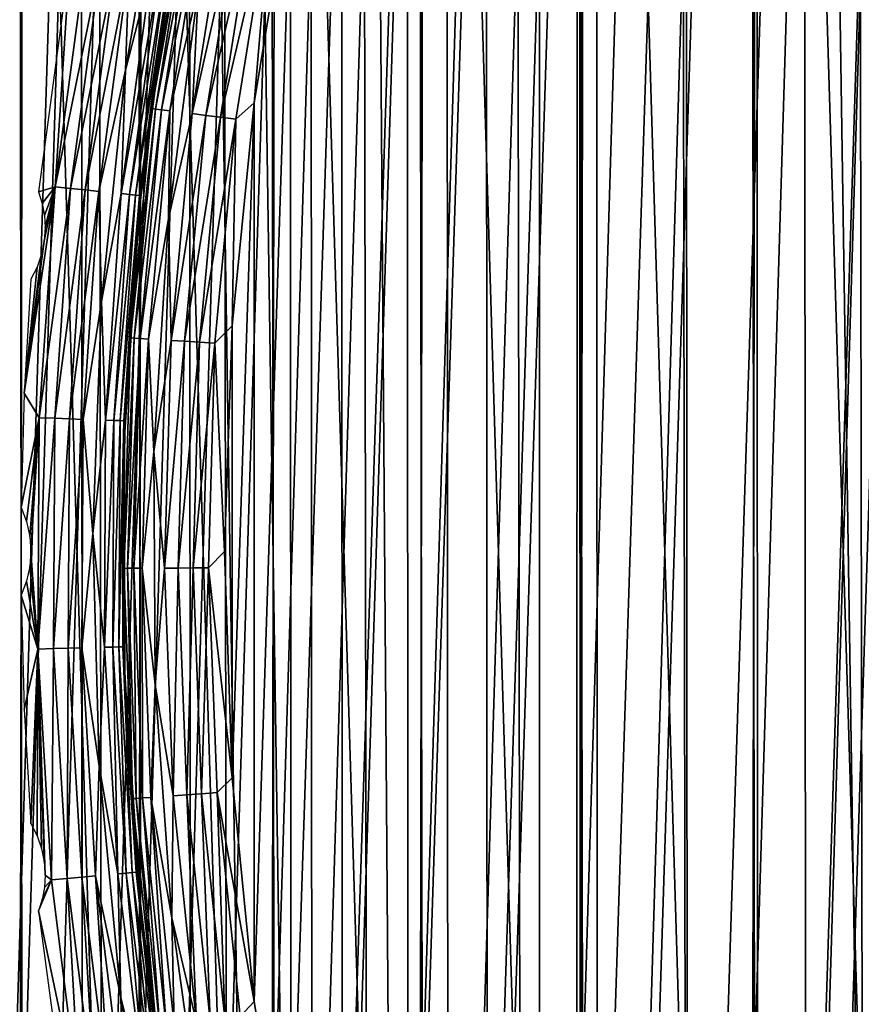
# Model space of a CAD drawing. Header units: millimetres. Extents: x -400 to 400, y -400 to 400.
# Tile 18 of 95: x -71 to -55, y -9 to 10. Entities that reach past the tile are written whole.
import ezdxf

# ---------------------------------------------------------------- set-up
doc = ezdxf.new("R2010")
doc.units = ezdxf.units.MM
doc.header["$LTSCALE"] = 52.148148
for name, color, linetype in [('1', 7, 'CONTINUOUS'), ('2', 7, 'CONTINUOUS'), ('21', 7, 'CONTINUOUS'), ('22', 7, 'CONTINUOUS'), ('27', 7, 'CONTINUOUS'), ('31', 7, 'CONTINUOUS'), ('32', 7, 'CONTINUOUS'), ('33', 7, 'CONTINUOUS'), ('34', 7, 'CONTINUOUS'), ('35', 7, 'CONTINUOUS'), ('38', 7, 'CONTINUOUS'), ('45', 7, 'CONTINUOUS')]:
    doc.layers.add(name, color=color, linetype=linetype)

msp = doc.modelspace()

# ---------------------------------------------------------------- linework, layer by layer
at = {"layer": '1', "color": 253, "linetype": 'Continuous', "true_color": 0x9ca8ab}
for points in [[(-60.953, 395.331, -1.86), (-48.925, -396.995, -1.197), (-48.79, 397.014, -1.192), (-60.953, 395.331, -1.86)], [(-67.019, 394.347, -2.249), (-61.08, -395.309, -1.866), (-60.953, 395.331, -1.86), (-67.019, 394.347, -2.249)], [(-61.08, -395.309, -1.866), (-48.925, -396.995, -1.197), (-60.953, 395.331, -1.86), (-61.08, -395.309, -1.866)], [(-73.072, 393.269, -2.674), (-61.08, -395.309, -1.866), (-67.019, 394.347, -2.249), (-73.072, 393.269, -2.674)], [(-73.182, -393.248, -2.68), (-61.08, -395.309, -1.866), (-73.072, 393.269, -2.674), (-73.182, -393.248, -2.68)]]:
    msp.add_3dface(points, dxfattribs=at)
at = {"layer": '2', "color": 253, "linetype": 'Continuous', "true_color": 0x9ca8ab}
for points in [[(-60.18, 395.429, -3.316), (-48.206, 397.074, -2.665), (-48.401, -397.057, -2.673), (-60.18, 395.429, -3.316)], [(-72.084, 393.428, -4.106), (-60.18, 395.429, -3.316), (-60.373, -395.406, -3.326), (-72.084, 393.428, -4.106)], [(-60.373, -395.406, -3.326), (-60.18, 395.429, -3.316), (-48.401, -397.057, -2.673), (-60.373, -395.406, -3.326)], [(-72.296, -393.393, -4.12), (-72.084, 393.428, -4.106), (-60.373, -395.406, -3.326), (-72.296, -393.393, -4.12)]]:
    msp.add_3dface(points, dxfattribs=at)
at = {"layer": '21', "color": 253, "linetype": 'Continuous', "true_color": 0x9ca8ab}
for points in [[(-53.094, 58.499, 472.043), (-56.717, 54.993, 472.043), (-53.287, -58.323, 472.043), (-53.094, 58.499, 472.043)], [(-56.717, 54.993, 472.043), (-60.098, 51.274, 472.043), (-56.906, -54.797, 472.043), (-56.717, 54.993, 472.043)], [(-56.717, 54.993, 472.043), (-56.906, -54.797, 472.043), (-53.287, -58.323, 472.043), (-56.717, 54.993, 472.043)], [(-60.098, 51.274, 472.043), (-63.254, 47.319, 472.043), (-60.278, -51.063, 472.043), (-60.098, 51.274, 472.043)], [(-60.098, 51.274, 472.043), (-60.278, -51.063, 472.043), (-56.906, -54.797, 472.043), (-60.098, 51.274, 472.043)], [(-63.254, 47.319, 472.043), (-66.169, 43.152, 472.043), (-63.419, -47.1, 472.043), (-63.254, 47.319, 472.043)], [(-63.254, 47.319, 472.043), (-63.419, -47.1, 472.043), (-60.278, -51.063, 472.043), (-63.254, 47.319, 472.043)], [(-66.169, 43.152, 472.043), (-68.799, 38.828, 472.043), (-66.314, -42.929, 472.043), (-66.169, 43.152, 472.043)], [(-66.169, 43.152, 472.043), (-66.314, -42.929, 472.043), (-63.419, -47.1, 472.043), (-66.169, 43.152, 472.043)], [(-68.799, 38.828, 472.043), (-71.142, 34.341, 472.043), (-68.924, -38.606, 472.043), (-68.799, 38.828, 472.043)], [(-68.799, 38.828, 472.043), (-68.924, -38.606, 472.043), (-66.314, -42.929, 472.043), (-68.799, 38.828, 472.043)], [(-71.142, 34.341, 472.043), (-73.205, 29.689, 472.043), (-71.247, -34.125, 472.043), (-71.142, 34.341, 472.043)], [(-71.142, 34.341, 472.043), (-71.247, -34.125, 472.043), (-68.924, -38.606, 472.043), (-71.142, 34.341, 472.043)]]:
    msp.add_3dface(points, dxfattribs=at)
at = {"layer": '22', "color": 253, "linetype": 'Continuous', "true_color": 0x9ca8ab}
for points in [[(-56.717, -54.993, 470.543), (-56.906, 54.797, 470.543), (-53.287, 58.323, 470.543), (-56.717, -54.993, 470.543)], [(-53.094, -58.499, 470.543), (-56.717, -54.993, 470.543), (-53.287, 58.323, 470.543), (-53.094, -58.499, 470.543)], [(-60.098, -51.274, 470.543), (-60.278, 51.063, 470.543), (-56.906, 54.797, 470.543), (-60.098, -51.274, 470.543)], [(-56.717, -54.993, 470.543), (-60.098, -51.274, 470.543), (-56.906, 54.797, 470.543), (-56.717, -54.993, 470.543)], [(-63.254, -47.319, 470.543), (-63.419, 47.1, 470.543), (-60.278, 51.063, 470.543), (-63.254, -47.319, 470.543)], [(-60.098, -51.274, 470.543), (-63.254, -47.319, 470.543), (-60.278, 51.063, 470.543), (-60.098, -51.274, 470.543)], [(-66.169, -43.152, 470.543), (-66.314, 42.929, 470.543), (-63.419, 47.1, 470.543), (-66.169, -43.152, 470.543)], [(-63.254, -47.319, 470.543), (-66.169, -43.152, 470.543), (-63.419, 47.1, 470.543), (-63.254, -47.319, 470.543)], [(-68.799, -38.828, 470.543), (-68.924, 38.606, 470.543), (-66.314, 42.929, 470.543), (-68.799, -38.828, 470.543)], [(-66.169, -43.152, 470.543), (-68.799, -38.828, 470.543), (-66.314, 42.929, 470.543), (-66.169, -43.152, 470.543)], [(-71.142, -34.341, 470.543), (-71.247, 34.125, 470.543), (-68.924, 38.606, 470.543), (-71.142, -34.341, 470.543)], [(-68.799, -38.828, 470.543), (-71.142, -34.341, 470.543), (-68.924, 38.606, 470.543), (-68.799, -38.828, 470.543)], [(-71.142, -34.341, 470.543), (-73.205, -29.689, 470.543), (-71.247, 34.125, 470.543), (-71.142, -34.341, 470.543)]]:
    msp.add_3dface(points, dxfattribs=at)
at = {"layer": '27', "color": 253, "linetype": 'Continuous', "true_color": 0x9ca8ab}
for points in [[(-68.21, 11.662, 498.043), (-68.561, 9.38, 498.043), (-68.266, 11.328, 507.043), (-68.21, 11.662, 498.043)], [(-68.266, 11.328, 507.043), (-68.836, 7.088, 498.043), (-68.87, 6.75, 507.043), (-68.266, 11.328, 507.043)], [(-68.561, 9.38, 498.043), (-68.836, 7.088, 498.043), (-68.266, 11.328, 507.043), (-68.561, 9.38, 498.043)], [(-68.836, 7.088, 498.043), (-69.034, 4.787, 498.043), (-68.87, 6.75, 507.043), (-68.836, 7.088, 498.043)], [(-68.87, 6.75, 507.043), (-69.155, 2.482, 498.043), (-69.167, 2.142, 507.043), (-68.87, 6.75, 507.043)], [(-69.034, 4.787, 498.043), (-69.155, 2.482, 498.043), (-68.87, 6.75, 507.043), (-69.034, 4.787, 498.043)], [(-69.155, 2.482, 498.043), (-69.2, 0.173, 498.043), (-69.167, 2.142, 507.043), (-69.155, 2.482, 498.043)], [(-69.2, 0.173, 498.043), (-69.167, -2.136, 498.043), (-69.167, 2.142, 507.043), (-69.2, 0.173, 498.043)], [(-69.167, 2.142, 507.043), (-69.167, -2.136, 498.043), (-69.156, -2.475, 507.043), (-69.167, 2.142, 507.043)], [(-69.167, -2.136, 498.043), (-69.057, -4.442, 498.043), (-69.156, -2.475, 507.043), (-69.167, -2.136, 498.043)], [(-69.057, -4.442, 498.043), (-68.871, -6.743, 498.043), (-69.156, -2.475, 507.043), (-69.057, -4.442, 498.043)], [(-69.156, -2.475, 507.043), (-68.871, -6.743, 498.043), (-68.837, -7.082, 507.043), (-69.156, -2.475, 507.043)], [(-68.871, -6.743, 498.043), (-68.607, -9.037, 498.043), (-68.837, -7.082, 507.043), (-68.871, -6.743, 498.043)], [(-68.607, -9.037, 498.043), (-68.268, -11.321, 498.043), (-68.837, -7.082, 507.043), (-68.607, -9.037, 498.043)], [(-68.837, -7.082, 507.043), (-68.268, -11.321, 498.043), (-68.211, -11.657, 507.043), (-68.837, -7.082, 507.043)]]:
    msp.add_3dface(points, dxfattribs=at)
at = {"layer": '31', "color": 253, "linetype": 'Continuous', "true_color": 0x9ca8ab}
for points in [[(-67.91, 13.169, 507.356), (-68.266, 11.328, 507.043), (-68.626, 8.699, 507.356), (-67.91, 13.169, 507.356)], [(-67.91, 13.169, 507.356), (-68.626, 8.699, 507.356), (-67.838, 13.155, 507.661), (-67.91, 13.169, 507.356)], [(-67.838, 13.155, 507.661), (-68.626, 8.699, 507.356), (-68.553, 8.69, 507.661), (-67.838, 13.155, 507.661)], [(-67.838, 13.155, 507.661), (-68.553, 8.69, 507.661), (-67.72, 13.132, 507.951), (-67.838, 13.155, 507.661)], [(-67.72, 13.132, 507.951), (-68.553, 8.69, 507.661), (-68.434, 8.675, 507.951), (-67.72, 13.132, 507.951)], [(-67.72, 13.132, 507.951), (-68.434, 8.675, 507.951), (-67.559, 13.101, 508.219), (-67.72, 13.132, 507.951)], [(-67.559, 13.101, 508.219), (-68.434, 8.675, 507.951), (-68.271, 8.654, 508.219), (-67.559, 13.101, 508.219)], [(-67.559, 13.101, 508.219), (-68.271, 8.654, 508.219), (-67.713, 11.087, 508.457), (-67.559, 13.101, 508.219)], [(-68.266, 11.328, 507.043), (-68.87, 6.75, 507.043), (-68.626, 8.699, 507.356), (-68.266, 11.328, 507.043)], [(-67.713, 11.087, 508.457), (-68.271, 8.654, 508.219), (-68.302, 6.54, 508.457), (-67.713, 11.087, 508.457)], [(-68.626, 8.699, 507.356), (-68.87, 6.75, 507.043), (-69.048, 4.192, 507.356), (-68.626, 8.699, 507.356)], [(-68.626, 8.699, 507.356), (-69.048, 4.192, 507.356), (-68.553, 8.69, 507.661), (-68.626, 8.699, 507.356)], [(-68.553, 8.69, 507.661), (-69.048, 4.192, 507.356), (-68.975, 4.188, 507.661), (-68.553, 8.69, 507.661)], [(-68.553, 8.69, 507.661), (-68.975, 4.188, 507.661), (-68.434, 8.675, 507.951), (-68.553, 8.69, 507.661)], [(-68.434, 8.675, 507.951), (-68.975, 4.188, 507.661), (-68.855, 4.181, 507.951), (-68.434, 8.675, 507.951)], [(-68.434, 8.675, 507.951), (-68.855, 4.181, 507.951), (-68.271, 8.654, 508.219), (-68.434, 8.675, 507.951)], [(-68.271, 8.654, 508.219), (-68.855, 4.181, 507.951), (-68.691, 4.171, 508.219), (-68.271, 8.654, 508.219)], [(-68.271, 8.654, 508.219), (-68.691, 4.171, 508.219), (-68.302, 6.54, 508.457), (-68.271, 8.654, 508.219)], [(-68.87, 6.75, 507.043), (-69.167, 2.142, 507.043), (-69.048, 4.192, 507.356), (-68.87, 6.75, 507.043)], [(-68.302, 6.54, 508.457), (-68.691, 4.171, 508.219), (-68.586, 1.963, 508.457), (-68.302, 6.54, 508.457)], [(-69.048, 4.192, 507.356), (-69.167, 2.142, 507.043), (-69.175, -0.333, 507.356), (-69.048, 4.192, 507.356)], [(-69.048, 4.192, 507.356), (-69.175, -0.333, 507.356), (-68.975, 4.188, 507.661), (-69.048, 4.192, 507.356)], [(-68.975, 4.188, 507.661), (-69.175, -0.333, 507.356), (-69.101, -0.332, 507.661), (-68.975, 4.188, 507.661)], [(-68.975, 4.188, 507.661), (-69.101, -0.332, 507.661), (-68.855, 4.181, 507.951), (-68.975, 4.188, 507.661)], [(-68.855, 4.181, 507.951), (-69.101, -0.332, 507.661), (-68.981, -0.332, 507.951), (-68.855, 4.181, 507.951)], [(-68.855, 4.181, 507.951), (-68.981, -0.332, 507.951), (-68.691, 4.171, 508.219), (-68.855, 4.181, 507.951)], [(-68.691, 4.171, 508.219), (-68.981, -0.332, 507.951), (-68.817, -0.331, 508.219), (-68.691, 4.171, 508.219)], [(-68.691, 4.171, 508.219), (-68.817, -0.331, 508.219), (-68.586, 1.963, 508.457), (-68.691, 4.171, 508.219)], [(-69.167, 2.142, 507.043), (-69.156, -2.475, 507.043), (-69.175, -0.333, 507.356), (-69.167, 2.142, 507.043)], [(-68.586, 1.963, 508.457), (-68.817, -0.331, 508.219), (-68.564, -2.623, 508.457), (-68.586, 1.963, 508.457)], [(-69.175, -0.333, 507.356), (-69.005, -4.856, 507.356), (-69.101, -0.332, 507.661), (-69.175, -0.333, 507.356)], [(-69.175, -0.333, 507.356), (-69.156, -2.475, 507.043), (-69.005, -4.856, 507.356), (-69.175, -0.333, 507.356)], [(-69.101, -0.332, 507.661), (-69.005, -4.856, 507.356), (-68.932, -4.851, 507.661), (-69.101, -0.332, 507.661)], [(-69.101, -0.332, 507.661), (-68.932, -4.851, 507.661), (-68.981, -0.332, 507.951), (-69.101, -0.332, 507.661)], [(-68.981, -0.332, 507.951), (-68.812, -4.843, 507.951), (-68.817, -0.331, 508.219), (-68.981, -0.332, 507.951)], [(-68.981, -0.332, 507.951), (-68.932, -4.851, 507.661), (-68.812, -4.843, 507.951), (-68.981, -0.332, 507.951)], [(-68.817, -0.331, 508.219), (-68.812, -4.843, 507.951), (-68.648, -4.831, 508.219), (-68.817, -0.331, 508.219)], [(-68.817, -0.331, 508.219), (-68.648, -4.831, 508.219), (-68.564, -2.623, 508.457), (-68.817, -0.331, 508.219)], [(-69.156, -2.475, 507.043), (-68.837, -7.082, 507.043), (-69.005, -4.856, 507.356), (-69.156, -2.475, 507.043)], [(-68.564, -2.623, 508.457), (-68.648, -4.831, 508.219), (-68.236, -7.196, 508.457), (-68.564, -2.623, 508.457)], [(-68.812, -4.843, 507.951), (-68.347, -9.333, 507.951), (-68.648, -4.831, 508.219), (-68.812, -4.843, 507.951)], [(-68.648, -4.831, 508.219), (-68.347, -9.333, 507.951), (-68.185, -9.31, 508.219), (-68.648, -4.831, 508.219)], [(-68.648, -4.831, 508.219), (-68.185, -9.31, 508.219), (-68.236, -7.196, 508.457), (-68.648, -4.831, 508.219)], [(-69.005, -4.856, 507.356), (-68.539, -9.359, 507.356), (-68.932, -4.851, 507.661), (-69.005, -4.856, 507.356)], [(-69.005, -4.856, 507.356), (-68.837, -7.082, 507.043), (-68.539, -9.359, 507.356), (-69.005, -4.856, 507.356)], [(-68.932, -4.851, 507.661), (-68.467, -9.349, 507.661), (-68.812, -4.843, 507.951), (-68.932, -4.851, 507.661)], [(-68.932, -4.851, 507.661), (-68.539, -9.359, 507.356), (-68.467, -9.349, 507.661), (-68.932, -4.851, 507.661)], [(-68.812, -4.843, 507.951), (-68.467, -9.349, 507.661), (-68.347, -9.333, 507.951), (-68.812, -4.843, 507.951)], [(-68.837, -7.082, 507.043), (-68.211, -11.657, 507.043), (-68.539, -9.359, 507.356), (-68.837, -7.082, 507.043)], [(-68.236, -7.196, 508.457), (-68.185, -9.31, 508.219), (-67.603, -11.738, 508.457), (-68.236, -7.196, 508.457)]]:
    msp.add_3dface(points, dxfattribs=at)
at = {"layer": '32', "color": 253, "linetype": 'Continuous', "true_color": 0x9ca8ab}
for points in [[(-67.125, 13.017, 508.661), (-67.713, 11.087, 508.457), (-67.833, 8.599, 508.661), (-67.125, 13.017, 508.661)], [(-67.125, 13.017, 508.661), (-67.833, 8.599, 508.661), (-66.862, 12.966, 508.825), (-67.125, 13.017, 508.661)], [(-66.862, 12.966, 508.825), (-67.833, 8.599, 508.661), (-67.567, 8.565, 508.825), (-66.862, 12.966, 508.825)], [(-66.862, 12.966, 508.825), (-67.567, 8.565, 508.825), (-66.577, 12.91, 508.945), (-66.862, 12.966, 508.825)], [(-65.904, 13.137, 509.043), (-66.277, 12.852, 509.018), (-66.619, 8.813, 509.043), (-65.904, 13.137, 509.043)], [(-66.577, 12.91, 508.945), (-67.567, 8.565, 508.825), (-67.279, 8.528, 508.945), (-66.577, 12.91, 508.945)], [(-66.277, 12.852, 509.018), (-66.577, 12.91, 508.945), (-67.279, 8.528, 508.945), (-66.277, 12.852, 509.018)], [(-66.976, 8.49, 509.018), (-66.277, 12.852, 509.018), (-67.279, 8.528, 508.945), (-66.976, 8.49, 509.018)], [(-66.277, 12.852, 509.018), (-66.976, 8.49, 509.018), (-66.619, 8.813, 509.043), (-66.277, 12.852, 509.018)], [(-67.713, 11.087, 508.457), (-68.302, 6.54, 508.457), (-67.833, 8.599, 508.661), (-67.713, 11.087, 508.457)], [(-66.619, 8.813, 509.043), (-66.976, 8.49, 509.018), (-67.051, 4.434, 509.043), (-66.619, 8.813, 509.043)], [(-67.833, 8.599, 508.661), (-68.302, 6.54, 508.457), (-68.25, 4.144, 508.661), (-67.833, 8.599, 508.661)], [(-67.833, 8.599, 508.661), (-68.25, 4.144, 508.661), (-67.567, 8.565, 508.825), (-67.833, 8.599, 508.661)], [(-67.567, 8.565, 508.825), (-68.25, 4.144, 508.661), (-67.983, 4.128, 508.825), (-67.567, 8.565, 508.825)], [(-67.567, 8.565, 508.825), (-67.983, 4.128, 508.825), (-67.279, 8.528, 508.945), (-67.567, 8.565, 508.825)], [(-67.279, 8.528, 508.945), (-67.983, 4.128, 508.825), (-67.693, 4.11, 508.945), (-67.279, 8.528, 508.945)], [(-66.976, 8.49, 509.018), (-67.279, 8.528, 508.945), (-67.693, 4.11, 508.945), (-66.976, 8.49, 509.018)], [(-67.388, 4.091, 509.018), (-66.976, 8.49, 509.018), (-67.693, 4.11, 508.945), (-67.388, 4.091, 509.018)], [(-66.976, 8.49, 509.018), (-67.388, 4.091, 509.018), (-67.051, 4.434, 509.043), (-66.976, 8.49, 509.018)], [(-68.302, 6.54, 508.457), (-68.586, 1.963, 508.457), (-68.25, 4.144, 508.661), (-68.302, 6.54, 508.457)], [(-67.388, 4.091, 509.018), (-67.2, 0, 509.043), (-67.051, 4.434, 509.043), (-67.388, 4.091, 509.018)], [(-68.25, 4.144, 508.661), (-68.586, 1.963, 508.457), (-68.375, -0.329, 508.661), (-68.25, 4.144, 508.661)], [(-68.25, 4.144, 508.661), (-68.375, -0.329, 508.661), (-67.983, 4.128, 508.825), (-68.25, 4.144, 508.661)], [(-67.983, 4.128, 508.825), (-68.375, -0.329, 508.661), (-68.107, -0.328, 508.825), (-67.983, 4.128, 508.825)], [(-67.983, 4.128, 508.825), (-68.107, -0.328, 508.825), (-67.693, 4.11, 508.945), (-67.983, 4.128, 508.825)], [(-67.693, 4.11, 508.945), (-68.107, -0.328, 508.825), (-67.817, -0.326, 508.945), (-67.693, 4.11, 508.945)], [(-67.388, 4.091, 509.018), (-67.693, 4.11, 508.945), (-67.817, -0.326, 508.945), (-67.388, 4.091, 509.018)], [(-67.511, -0.325, 509.018), (-67.388, 4.091, 509.018), (-67.817, -0.326, 508.945), (-67.511, -0.325, 509.018)], [(-67.511, -0.325, 509.018), (-67.2, 0, 509.043), (-67.388, 4.091, 509.018), (-67.511, -0.325, 509.018)], [(-68.586, 1.963, 508.457), (-68.564, -2.623, 508.457), (-68.375, -0.329, 508.661), (-68.586, 1.963, 508.457)], [(-67.049, -4.45, 509.043), (-67.2, 0, 509.043), (-67.511, -0.325, 509.018), (-67.049, -4.45, 509.043)], [(-68.375, -0.329, 508.661), (-68.564, -2.623, 508.457), (-68.207, -4.8, 508.661), (-68.375, -0.329, 508.661)], [(-68.375, -0.329, 508.661), (-68.207, -4.8, 508.661), (-68.107, -0.328, 508.825), (-68.375, -0.329, 508.661)], [(-68.107, -0.328, 508.825), (-68.207, -4.8, 508.661), (-67.94, -4.781, 508.825), (-68.107, -0.328, 508.825)], [(-68.107, -0.328, 508.825), (-67.94, -4.781, 508.825), (-67.817, -0.326, 508.945), (-68.107, -0.328, 508.825)], [(-67.817, -0.326, 508.945), (-67.94, -4.781, 508.825), (-67.65, -4.761, 508.945), (-67.817, -0.326, 508.945)], [(-67.511, -0.325, 509.018), (-67.817, -0.326, 508.945), (-67.65, -4.761, 508.945), (-67.511, -0.325, 509.018)], [(-67.345, -4.739, 509.018), (-67.511, -0.325, 509.018), (-67.65, -4.761, 508.945), (-67.345, -4.739, 509.018)], [(-67.345, -4.739, 509.018), (-67.049, -4.45, 509.043), (-67.511, -0.325, 509.018), (-67.345, -4.739, 509.018)], [(-68.564, -2.623, 508.457), (-68.236, -7.196, 508.457), (-68.207, -4.8, 508.661), (-68.564, -2.623, 508.457)], [(-66.614, -8.842, 509.043), (-67.049, -4.45, 509.043), (-67.345, -4.739, 509.018), (-66.614, -8.842, 509.043)], [(-68.207, -4.8, 508.661), (-68.236, -7.196, 508.457), (-67.747, -9.251, 508.661), (-68.207, -4.8, 508.661)], [(-68.207, -4.8, 508.661), (-67.747, -9.251, 508.661), (-67.94, -4.781, 508.825), (-68.207, -4.8, 508.661)], [(-67.94, -4.781, 508.825), (-67.481, -9.214, 508.825), (-67.65, -4.761, 508.945), (-67.94, -4.781, 508.825)], [(-67.94, -4.781, 508.825), (-67.747, -9.251, 508.661), (-67.481, -9.214, 508.825), (-67.94, -4.781, 508.825)], [(-67.345, -4.739, 509.018), (-67.65, -4.761, 508.945), (-67.194, -9.175, 508.945), (-67.345, -4.739, 509.018)], [(-67.65, -4.761, 508.945), (-67.481, -9.214, 508.825), (-67.194, -9.175, 508.945), (-67.65, -4.761, 508.945)], [(-66.891, -9.134, 509.018), (-66.614, -8.842, 509.043), (-67.345, -4.739, 509.018), (-66.891, -9.134, 509.018)], [(-66.891, -9.134, 509.018), (-67.345, -4.739, 509.018), (-67.194, -9.175, 508.945), (-66.891, -9.134, 509.018)], [(-68.236, -7.196, 508.457), (-67.603, -11.738, 508.457), (-67.747, -9.251, 508.661), (-68.236, -7.196, 508.457)], [(-65.895, -13.177, 509.043), (-66.614, -8.842, 509.043), (-66.891, -9.134, 509.018), (-65.895, -13.177, 509.043)]]:
    msp.add_3dface(points, dxfattribs=at)
at = {"layer": '33', "color": 253, "linetype": 'Continuous', "true_color": 0x9ca8ab}
for points in [[(-55.771, -37.484, 509.043), (-53.275, 40.955, 509.043), (-55.823, 37.406, 509.043), (-55.771, -37.484, 509.043)], [(-55.771, -37.484, 509.043), (-53.211, -41.041, 509.043), (-53.275, 40.955, 509.043), (-55.771, -37.484, 509.043)], [(-58.103, -33.751, 509.043), (-55.823, 37.406, 509.043), (-58.143, 33.68, 509.043), (-58.103, -33.751, 509.043)], [(-58.103, -33.751, 509.043), (-55.771, -37.484, 509.043), (-55.823, 37.406, 509.043), (-58.103, -33.751, 509.043)], [(-60.202, -29.85, 509.043), (-58.143, 33.68, 509.043), (-60.234, 29.784, 509.043), (-60.202, -29.85, 509.043)], [(-60.202, -29.85, 509.043), (-58.103, -33.751, 509.043), (-58.143, 33.68, 509.043), (-60.202, -29.85, 509.043)], [(-62.034, -25.836, 509.043), (-60.234, 29.784, 509.043), (-62.059, 25.776, 509.043), (-62.034, -25.836, 509.043)], [(-62.034, -25.836, 509.043), (-60.202, -29.85, 509.043), (-60.234, 29.784, 509.043), (-62.034, -25.836, 509.043)], [(-63.594, -21.71, 509.043), (-62.059, 25.776, 509.043), (-63.612, 21.656, 509.043), (-63.594, -21.71, 509.043)], [(-63.594, -21.71, 509.043), (-62.034, -25.836, 509.043), (-62.059, 25.776, 509.043), (-63.594, -21.71, 509.043)], [(-64.887, -17.472, 509.043), (-63.612, 21.656, 509.043), (-64.899, 17.424, 509.043), (-64.887, -17.472, 509.043)], [(-64.887, -17.472, 509.043), (-63.594, -21.71, 509.043), (-63.612, 21.656, 509.043), (-64.887, -17.472, 509.043)], [(-65.895, -13.177, 509.043), (-64.899, 17.424, 509.043), (-65.904, 13.137, 509.043), (-65.895, -13.177, 509.043)], [(-65.895, -13.177, 509.043), (-64.887, -17.472, 509.043), (-64.899, 17.424, 509.043), (-65.895, -13.177, 509.043)], [(-66.614, -8.842, 509.043), (-65.904, 13.137, 509.043), (-66.619, 8.813, 509.043), (-66.614, -8.842, 509.043)], [(-66.614, -8.842, 509.043), (-65.895, -13.177, 509.043), (-65.904, 13.137, 509.043), (-66.614, -8.842, 509.043)], [(-67.049, -4.45, 509.043), (-66.619, 8.813, 509.043), (-67.051, 4.434, 509.043), (-67.049, -4.45, 509.043)], [(-67.049, -4.45, 509.043), (-66.614, -8.842, 509.043), (-66.619, 8.813, 509.043), (-67.049, -4.45, 509.043)], [(-67.2, 0, 509.043), (-67.049, -4.45, 509.043), (-67.051, 4.434, 509.043), (-67.2, 0, 509.043)]]:
    msp.add_3dface(points, dxfattribs=at)
at = {"layer": '34', "color": 253, "linetype": 'Continuous', "true_color": 0x9ca8ab}
for points in [[(-69.142, 9.455, 496.629), (-68.634, 11.449, 496.867), (-68.376, 13.957, 496.629), (-69.142, 9.455, 496.629)], [(-68.561, 9.38, 498.043), (-68.21, 11.662, 498.043), (-68.281, 11.39, 497.73), (-68.561, 9.38, 498.043)], [(-69.227, 7.028, 496.867), (-68.472, 11.422, 497.134), (-68.634, 11.449, 496.867), (-69.227, 7.028, 496.867)], [(-69.227, 7.028, 496.867), (-68.634, 11.449, 496.867), (-69.142, 9.455, 496.629), (-69.227, 7.028, 496.867)], [(-69.063, 7.011, 497.134), (-68.472, 11.422, 497.134), (-69.227, 7.028, 496.867), (-69.063, 7.011, 497.134)], [(-69.063, 7.011, 497.134), (-68.354, 11.402, 497.425), (-68.472, 11.422, 497.134), (-69.063, 7.011, 497.134)], [(-68.944, 6.999, 497.425), (-68.354, 11.402, 497.425), (-69.063, 7.011, 497.134), (-68.944, 6.999, 497.425)], [(-68.944, 6.999, 497.425), (-68.281, 11.39, 497.73), (-68.354, 11.402, 497.425), (-68.944, 6.999, 497.425)], [(-68.871, 6.992, 497.73), (-68.281, 11.39, 497.73), (-68.944, 6.999, 497.425), (-68.871, 6.992, 497.73)], [(-68.871, 6.992, 497.73), (-68.561, 9.38, 498.043), (-68.281, 11.39, 497.73), (-68.871, 6.992, 497.73)], [(-69.613, 4.912, 496.629), (-69.227, 7.028, 496.867), (-69.142, 9.455, 496.629), (-69.613, 4.912, 496.629)], [(-68.836, 7.088, 498.043), (-68.561, 9.38, 498.043), (-68.871, 6.992, 497.73), (-68.836, 7.088, 498.043)], [(-69.535, 2.578, 496.867), (-69.227, 7.028, 496.867), (-69.613, 4.912, 496.629), (-69.535, 2.578, 496.867)], [(-69.535, 2.578, 496.867), (-69.063, 7.011, 497.134), (-69.227, 7.028, 496.867), (-69.535, 2.578, 496.867)], [(-69.371, 2.572, 497.134), (-69.063, 7.011, 497.134), (-69.535, 2.578, 496.867), (-69.371, 2.572, 497.134)], [(-69.371, 2.572, 497.134), (-68.944, 6.999, 497.425), (-69.063, 7.011, 497.134), (-69.371, 2.572, 497.134)], [(-69.25, 2.568, 497.425), (-68.944, 6.999, 497.425), (-69.371, 2.572, 497.134), (-69.25, 2.568, 497.425)], [(-69.25, 2.568, 497.425), (-68.871, 6.992, 497.73), (-68.944, 6.999, 497.425), (-69.25, 2.568, 497.425)], [(-69.177, 2.565, 497.73), (-68.871, 6.992, 497.73), (-69.25, 2.568, 497.425), (-69.177, 2.565, 497.73)], [(-69.177, 2.565, 497.73), (-69.034, 4.787, 498.043), (-68.871, 6.992, 497.73), (-69.177, 2.565, 497.73)], [(-69.034, 4.787, 498.043), (-68.836, 7.088, 498.043), (-68.871, 6.992, 497.73), (-69.034, 4.787, 498.043)], [(-69.785, 0.349, 496.629), (-69.535, 2.578, 496.867), (-69.613, 4.912, 496.629), (-69.785, 0.349, 496.629)], [(-69.155, 2.482, 498.043), (-69.034, 4.787, 498.043), (-69.177, 2.565, 497.73), (-69.155, 2.482, 498.043)], [(-69.557, -1.882, 496.867), (-69.535, 2.578, 496.867), (-69.785, 0.349, 496.629), (-69.557, -1.882, 496.867)], [(-69.557, -1.882, 496.867), (-69.371, 2.572, 497.134), (-69.535, 2.578, 496.867), (-69.557, -1.882, 496.867)], [(-69.393, -1.878, 497.134), (-69.371, 2.572, 497.134), (-69.557, -1.882, 496.867), (-69.393, -1.878, 497.134)], [(-69.393, -1.878, 497.134), (-69.25, 2.568, 497.425), (-69.371, 2.572, 497.134), (-69.393, -1.878, 497.134)], [(-69.273, -1.875, 497.425), (-69.25, 2.568, 497.425), (-69.393, -1.878, 497.134), (-69.273, -1.875, 497.425)], [(-69.273, -1.875, 497.425), (-69.177, 2.565, 497.73), (-69.25, 2.568, 497.425), (-69.273, -1.875, 497.425)], [(-69.199, -1.873, 497.73), (-69.177, 2.565, 497.73), (-69.273, -1.875, 497.425), (-69.199, -1.873, 497.73)], [(-69.199, -1.873, 497.73), (-69.155, 2.482, 498.043), (-69.177, 2.565, 497.73), (-69.199, -1.873, 497.73)], [(-69.2, 0.173, 498.043), (-69.155, 2.482, 498.043), (-69.199, -1.873, 497.73), (-69.2, 0.173, 498.043)], [(-69.658, -4.216, 496.629), (-69.557, -1.882, 496.867), (-69.785, 0.349, 496.629), (-69.658, -4.216, 496.629)], [(-69.167, -2.136, 498.043), (-69.2, 0.173, 498.043), (-69.199, -1.873, 497.73), (-69.167, -2.136, 498.043)], [(-69.294, -6.335, 496.867), (-69.557, -1.882, 496.867), (-69.658, -4.216, 496.629), (-69.294, -6.335, 496.867)], [(-69.294, -6.335, 496.867), (-69.393, -1.878, 497.134), (-69.557, -1.882, 496.867), (-69.294, -6.335, 496.867)], [(-69.13, -6.32, 497.134), (-69.273, -1.875, 497.425), (-69.393, -1.878, 497.134), (-69.13, -6.32, 497.134)], [(-69.13, -6.32, 497.134), (-69.393, -1.878, 497.134), (-69.294, -6.335, 496.867), (-69.13, -6.32, 497.134)], [(-69.01, -6.309, 497.425), (-69.199, -1.873, 497.73), (-69.273, -1.875, 497.425), (-69.01, -6.309, 497.425)], [(-69.01, -6.309, 497.425), (-69.273, -1.875, 497.425), (-69.13, -6.32, 497.134), (-69.01, -6.309, 497.425)], [(-68.937, -6.302, 497.73), (-69.167, -2.136, 498.043), (-69.199, -1.873, 497.73), (-68.937, -6.302, 497.73)], [(-68.937, -6.302, 497.73), (-69.199, -1.873, 497.73), (-69.01, -6.309, 497.425), (-68.937, -6.302, 497.73)], [(-69.057, -4.442, 498.043), (-69.167, -2.136, 498.043), (-68.937, -6.302, 497.73), (-69.057, -4.442, 498.043)], [(-69.233, -8.763, 496.629), (-69.294, -6.335, 496.867), (-69.658, -4.216, 496.629), (-69.233, -8.763, 496.629)], [(-68.871, -6.743, 498.043), (-69.057, -4.442, 498.043), (-68.937, -6.302, 497.73), (-68.871, -6.743, 498.043)], [(-68.745, -10.762, 496.867), (-69.13, -6.32, 497.134), (-69.294, -6.335, 496.867), (-68.745, -10.762, 496.867)], [(-68.745, -10.762, 496.867), (-69.294, -6.335, 496.867), (-69.233, -8.763, 496.629), (-68.745, -10.762, 496.867)], [(-68.583, -10.736, 497.134), (-69.01, -6.309, 497.425), (-69.13, -6.32, 497.134), (-68.583, -10.736, 497.134)], [(-68.583, -10.736, 497.134), (-69.13, -6.32, 497.134), (-68.745, -10.762, 496.867), (-68.583, -10.736, 497.134)], [(-68.464, -10.718, 497.425), (-68.937, -6.302, 497.73), (-69.01, -6.309, 497.425), (-68.464, -10.718, 497.425)], [(-68.464, -10.718, 497.425), (-69.01, -6.309, 497.425), (-68.583, -10.736, 497.134), (-68.464, -10.718, 497.425)], [(-68.392, -10.706, 497.73), (-68.871, -6.743, 498.043), (-68.937, -6.302, 497.73), (-68.392, -10.706, 497.73)], [(-68.392, -10.706, 497.73), (-68.937, -6.302, 497.73), (-68.464, -10.718, 497.425), (-68.392, -10.706, 497.73)], [(-68.607, -9.037, 498.043), (-68.871, -6.743, 498.043), (-68.392, -10.706, 497.73), (-68.607, -9.037, 498.043)], [(-68.512, -13.272, 496.629), (-68.745, -10.762, 496.867), (-69.233, -8.763, 496.629), (-68.512, -13.272, 496.629)]]:
    msp.add_3dface(points, dxfattribs=at)
at = {"layer": '35', "color": 253, "linetype": 'Continuous', "true_color": 0x9ca8ab}
for points in [[(-69.142, 9.455, 496.629), (-68.376, 13.957, 496.629), (-69.07, 11.521, 496.425), (-69.142, 9.455, 496.629)], [(-70.233, 11.696, 496.043), (-70.849, 7.063, 496.043), (-70.526, 7.16, 496.067), (-70.233, 11.696, 496.043)], [(-69.922, 11.664, 496.067), (-70.233, 11.696, 496.043), (-70.526, 7.16, 496.067), (-69.922, 11.664, 496.067)], [(-69.922, 11.664, 496.067), (-70.526, 7.16, 496.067), (-69.621, 11.613, 496.141), (-69.922, 11.664, 496.067)], [(-70.526, 7.16, 496.067), (-70.222, 7.129, 496.141), (-69.621, 11.613, 496.141), (-70.526, 7.16, 496.067)], [(-70.222, 7.129, 496.141), (-69.334, 11.566, 496.261), (-69.621, 11.613, 496.141), (-70.222, 7.129, 496.141)], [(-69.933, 7.1, 496.261), (-69.334, 11.566, 496.261), (-70.222, 7.129, 496.141), (-69.933, 7.1, 496.261)], [(-69.933, 7.1, 496.261), (-69.07, 11.521, 496.425), (-69.334, 11.566, 496.261), (-69.933, 7.1, 496.261)], [(-69.666, 7.072, 496.425), (-69.07, 11.521, 496.425), (-69.933, 7.1, 496.261), (-69.666, 7.072, 496.425)], [(-69.666, 7.072, 496.425), (-69.142, 9.455, 496.629), (-69.07, 11.521, 496.425), (-69.666, 7.072, 496.425)], [(-69.613, 4.912, 496.629), (-69.142, 9.455, 496.629), (-69.666, 7.072, 496.425), (-69.613, 4.912, 496.629)], [(-70.74, 6.097, 496.053), (-71.132, 3.106, 496.043), (-70.526, 7.16, 496.067), (-70.74, 6.097, 496.053)], [(-70.526, 7.16, 496.067), (-71.132, 3.106, 496.043), (-70.839, 2.626, 496.067), (-70.526, 7.16, 496.067)], [(-70.849, 7.063, 496.043), (-70.779, 6.835, 496.045), (-70.526, 7.16, 496.067), (-70.849, 7.063, 496.043)], [(-70.526, 7.16, 496.067), (-70.839, 2.626, 496.067), (-70.222, 7.129, 496.141), (-70.526, 7.16, 496.067)], [(-70.779, 6.835, 496.045), (-70.736, 6.6, 496.049), (-70.526, 7.16, 496.067), (-70.779, 6.835, 496.045)], [(-70.722, 6.362, 496.052), (-70.74, 6.097, 496.053), (-70.526, 7.16, 496.067), (-70.722, 6.362, 496.052)], [(-70.736, 6.6, 496.049), (-70.722, 6.362, 496.052), (-70.526, 7.16, 496.067), (-70.736, 6.6, 496.049)], [(-70.839, 2.626, 496.067), (-70.534, 2.615, 496.141), (-70.222, 7.129, 496.141), (-70.839, 2.626, 496.067)], [(-70.534, 2.615, 496.141), (-69.933, 7.1, 496.261), (-70.222, 7.129, 496.141), (-70.534, 2.615, 496.141)], [(-70.244, 2.604, 496.261), (-69.933, 7.1, 496.261), (-70.534, 2.615, 496.141), (-70.244, 2.604, 496.261)], [(-70.244, 2.604, 496.261), (-69.666, 7.072, 496.425), (-69.933, 7.1, 496.261), (-70.244, 2.604, 496.261)], [(-69.976, 2.594, 496.425), (-69.666, 7.072, 496.425), (-70.244, 2.604, 496.261), (-69.976, 2.594, 496.425)], [(-69.976, 2.594, 496.425), (-69.613, 4.912, 496.629), (-69.666, 7.072, 496.425), (-69.976, 2.594, 496.425)], [(-70.793, 5.836, 496.05), (-71.132, 3.106, 496.043), (-70.74, 6.097, 496.053), (-70.793, 5.836, 496.05)], [(-70.88, 5.585, 496.045), (-71.132, 3.106, 496.043), (-70.793, 5.836, 496.05), (-70.88, 5.585, 496.045)], [(-70.999, 5.347, 496.043), (-71.132, 3.106, 496.043), (-70.88, 5.585, 496.045), (-70.999, 5.347, 496.043)], [(-69.785, 0.349, 496.629), (-69.613, 4.912, 496.629), (-69.976, 2.594, 496.425), (-69.785, 0.349, 496.629)], [(-71.132, 3.106, 496.043), (-71.195, 0.861, 496.043), (-70.839, 2.626, 496.067), (-71.132, 3.106, 496.043)], [(-71.195, 0.861, 496.043), (-71.087, 0.585, 496.046), (-70.839, 2.626, 496.067), (-71.195, 0.861, 496.043)], [(-71.087, 0.585, 496.046), (-71.022, 0.295, 496.051), (-70.839, 2.626, 496.067), (-71.087, 0.585, 496.046)], [(-71.022, 0.295, 496.051), (-71, 0, 496.053), (-70.839, 2.626, 496.067), (-71.022, 0.295, 496.051)], [(-70.839, 2.626, 496.067), (-71, 0, 496.053), (-70.862, -1.918, 496.067), (-70.839, 2.626, 496.067)], [(-70.839, 2.626, 496.067), (-70.862, -1.918, 496.067), (-70.534, 2.615, 496.141), (-70.839, 2.626, 496.067)], [(-70.862, -1.918, 496.067), (-70.557, -1.909, 496.141), (-70.534, 2.615, 496.141), (-70.862, -1.918, 496.067)], [(-70.557, -1.909, 496.141), (-70.244, 2.604, 496.261), (-70.534, 2.615, 496.141), (-70.557, -1.909, 496.141)], [(-70.267, -1.902, 496.261), (-70.244, 2.604, 496.261), (-70.557, -1.909, 496.141), (-70.267, -1.902, 496.261)], [(-70.267, -1.902, 496.261), (-69.976, 2.594, 496.425), (-70.244, 2.604, 496.261), (-70.267, -1.902, 496.261)], [(-69.999, -1.894, 496.425), (-69.976, 2.594, 496.425), (-70.267, -1.902, 496.261), (-69.999, -1.894, 496.425)], [(-69.999, -1.894, 496.425), (-69.785, 0.349, 496.629), (-69.976, 2.594, 496.425), (-69.999, -1.894, 496.425)], [(-69.658, -4.216, 496.629), (-69.785, 0.349, 496.629), (-69.999, -1.894, 496.425), (-69.658, -4.216, 496.629)], [(-71, 0, 496.053), (-71.022, -0.296, 496.051), (-70.862, -1.918, 496.067), (-71, 0, 496.053)], [(-71.022, -0.296, 496.051), (-71.088, -0.585, 496.046), (-70.862, -1.918, 496.067), (-71.022, -0.296, 496.051)], [(-71.088, -0.585, 496.046), (-71.195, -0.861, 496.043), (-70.862, -1.918, 496.067), (-71.088, -0.585, 496.046)], [(-71.195, -0.861, 496.043), (-71.132, -3.106, 496.043), (-70.862, -1.918, 496.067), (-71.195, -0.861, 496.043)], [(-71.132, -3.106, 496.043), (-70.999, -5.347, 496.043), (-70.862, -1.918, 496.067), (-71.132, -3.106, 496.043)], [(-70.999, -5.347, 496.043), (-70.879, -5.585, 496.045), (-70.862, -1.918, 496.067), (-70.999, -5.347, 496.043)], [(-70.879, -5.585, 496.045), (-70.793, -5.837, 496.05), (-70.862, -1.918, 496.067), (-70.879, -5.585, 496.045)], [(-70.862, -1.918, 496.067), (-70.594, -6.454, 496.067), (-70.557, -1.909, 496.141), (-70.862, -1.918, 496.067)], [(-70.74, -6.097, 496.053), (-70.722, -6.362, 496.052), (-70.862, -1.918, 496.067), (-70.74, -6.097, 496.053)], [(-70.862, -1.918, 496.067), (-70.722, -6.362, 496.052), (-70.594, -6.454, 496.067), (-70.862, -1.918, 496.067)], [(-70.793, -5.837, 496.05), (-70.74, -6.097, 496.053), (-70.862, -1.918, 496.067), (-70.793, -5.837, 496.05)], [(-70.594, -6.454, 496.067), (-70.289, -6.426, 496.141), (-70.557, -1.909, 496.141), (-70.594, -6.454, 496.067)], [(-70.289, -6.426, 496.141), (-70.267, -1.902, 496.261), (-70.557, -1.909, 496.141), (-70.289, -6.426, 496.141)], [(-70, -6.4, 496.261), (-70.267, -1.902, 496.261), (-70.289, -6.426, 496.141), (-70, -6.4, 496.261)], [(-70, -6.4, 496.261), (-69.999, -1.894, 496.425), (-70.267, -1.902, 496.261), (-70, -6.4, 496.261)], [(-69.734, -6.375, 496.425), (-69.999, -1.894, 496.425), (-70, -6.4, 496.261), (-69.734, -6.375, 496.425)], [(-69.734, -6.375, 496.425), (-69.658, -4.216, 496.629), (-69.999, -1.894, 496.425), (-69.734, -6.375, 496.425)], [(-69.233, -8.763, 496.629), (-69.658, -4.216, 496.629), (-69.734, -6.375, 496.425), (-69.233, -8.763, 496.629)], [(-70.722, -6.362, 496.052), (-70.736, -6.6, 496.049), (-70.594, -6.454, 496.067), (-70.722, -6.362, 496.052)], [(-69.447, -10.871, 496.261), (-69.734, -6.375, 496.425), (-70, -6.4, 496.261), (-69.447, -10.871, 496.261)], [(-69.182, -10.83, 496.425), (-69.233, -8.763, 496.629), (-69.734, -6.375, 496.425), (-69.182, -10.83, 496.425)], [(-69.182, -10.83, 496.425), (-69.734, -6.375, 496.425), (-69.447, -10.871, 496.261), (-69.182, -10.83, 496.425)], [(-70.779, -6.835, 496.045), (-70.849, -7.063, 496.043), (-70.594, -6.454, 496.067), (-70.779, -6.835, 496.045)], [(-70.594, -6.454, 496.067), (-70.849, -7.063, 496.043), (-70.035, -10.964, 496.067), (-70.594, -6.454, 496.067)], [(-70.736, -6.6, 496.049), (-70.779, -6.835, 496.045), (-70.594, -6.454, 496.067), (-70.736, -6.6, 496.049)], [(-70.594, -6.454, 496.067), (-70.035, -10.964, 496.067), (-70.289, -6.426, 496.141), (-70.594, -6.454, 496.067)], [(-69.733, -10.916, 496.141), (-70, -6.4, 496.261), (-70.289, -6.426, 496.141), (-69.733, -10.916, 496.141)], [(-70.035, -10.964, 496.067), (-69.733, -10.916, 496.141), (-70.289, -6.426, 496.141), (-70.035, -10.964, 496.067)], [(-69.447, -10.871, 496.261), (-70, -6.4, 496.261), (-69.733, -10.916, 496.141), (-69.447, -10.871, 496.261)], [(-70.849, -7.063, 496.043), (-70.233, -11.696, 496.043), (-70.035, -10.964, 496.067), (-70.849, -7.063, 496.043)], [(-68.512, -13.272, 496.629), (-69.233, -8.763, 496.629), (-69.182, -10.83, 496.425), (-68.512, -13.272, 496.629)]]:
    msp.add_3dface(points, dxfattribs=at)
at = {"layer": '38', "linetype": 'Continuous'}
for points in [[(-56.752, 51.298, 496.043), (-56.719, -51.334, 496.043), (-53.376, 54.803, 496.043), (-56.752, 51.298, 496.043)], [(-56.719, -51.334, 496.043), (-53.337, -54.84, 496.043), (-53.376, 54.803, 496.043), (-56.719, -51.334, 496.043)], [(-59.905, 47.571, 496.043), (-59.872, -47.613, 496.043), (-56.752, 51.298, 496.043), (-59.905, 47.571, 496.043)], [(-59.872, -47.613, 496.043), (-56.719, -51.334, 496.043), (-56.752, 51.298, 496.043), (-59.872, -47.613, 496.043)], [(-62.839, 43.62, 496.043), (-62.803, -43.672, 496.043), (-59.905, 47.571, 496.043), (-62.839, 43.62, 496.043)], [(-62.803, -43.672, 496.043), (-59.872, -47.613, 496.043), (-59.905, 47.571, 496.043), (-62.803, -43.672, 496.043)], [(-65.512, 39.501, 496.043), (-65.473, -39.565, 496.043), (-62.839, 43.62, 496.043), (-65.512, 39.501, 496.043)], [(-65.473, -39.565, 496.043), (-62.803, -43.672, 496.043), (-62.839, 43.62, 496.043), (-65.473, -39.565, 496.043)], [(-67.898, 35.239, 496.043), (-67.857, -35.319, 496.043), (-65.512, 39.501, 496.043), (-67.898, 35.239, 496.043)], [(-67.857, -35.319, 496.043), (-65.473, -39.565, 496.043), (-65.512, 39.501, 496.043), (-67.857, -35.319, 496.043)], [(-70.019, 30.804, 496.043), (-69.976, -30.904, 496.043), (-67.898, 35.239, 496.043), (-70.019, 30.804, 496.043)], [(-69.976, -30.904, 496.043), (-67.857, -35.319, 496.043), (-67.898, 35.239, 496.043), (-69.976, -30.904, 496.043)], [(-71.855, 26.246, 496.043), (-71.811, -26.366, 496.043), (-70.019, 30.804, 496.043), (-71.855, 26.246, 496.043)], [(-71.811, -26.366, 496.043), (-69.976, -30.904, 496.043), (-70.019, 30.804, 496.043), (-71.811, -26.366, 496.043)]]:
    msp.add_3dface(points, dxfattribs=at)
at = {"layer": '45', "linetype": 'Continuous'}
for points in [[(-54.602, -56.4, 472.043), (-54.791, 56.216, 472.043), (-51.084, 59.605, 472.043), (-54.602, -56.4, 472.043)], [(-58.083, -52.808, 472.043), (-58.261, 52.61, 472.043), (-54.791, 56.216, 472.043), (-58.083, -52.808, 472.043)], [(-54.602, -56.4, 472.043), (-58.083, -52.808, 472.043), (-54.791, 56.216, 472.043), (-54.602, -56.4, 472.043)], [(-61.334, -48.987, 472.043), (-61.497, 48.783, 472.043), (-58.261, 52.61, 472.043), (-61.334, -48.987, 472.043)], [(-58.083, -52.808, 472.043), (-61.334, -48.987, 472.043), (-58.261, 52.61, 472.043), (-58.083, -52.808, 472.043)], [(-64.36, -44.935, 472.043), (-64.504, 44.729, 472.043), (-61.497, 48.783, 472.043), (-64.36, -44.935, 472.043)], [(-61.334, -48.987, 472.043), (-64.36, -44.935, 472.043), (-61.497, 48.783, 472.043), (-61.334, -48.987, 472.043)], [(-67.118, -40.709, 472.043), (-67.241, 40.506, 472.043), (-64.504, 44.729, 472.043), (-67.118, -40.709, 472.043)], [(-64.36, -44.935, 472.043), (-67.118, -40.709, 472.043), (-64.504, 44.729, 472.043), (-64.36, -44.935, 472.043)], [(-69.582, -36.337, 472.043), (-69.685, 36.14, 472.043), (-67.241, 40.506, 472.043), (-69.582, -36.337, 472.043)], [(-67.118, -40.709, 472.043), (-69.582, -36.337, 472.043), (-67.241, 40.506, 472.043), (-67.118, -40.709, 472.043)], [(-71.772, -31.785, 472.043), (-71.855, 31.601, 472.043), (-69.685, 36.14, 472.043), (-71.772, -31.785, 472.043)], [(-69.582, -36.337, 472.043), (-71.772, -31.785, 472.043), (-69.685, 36.14, 472.043), (-69.582, -36.337, 472.043)]]:
    msp.add_3dface(points, dxfattribs=at)

doc.saveas('drawing.dxf')
